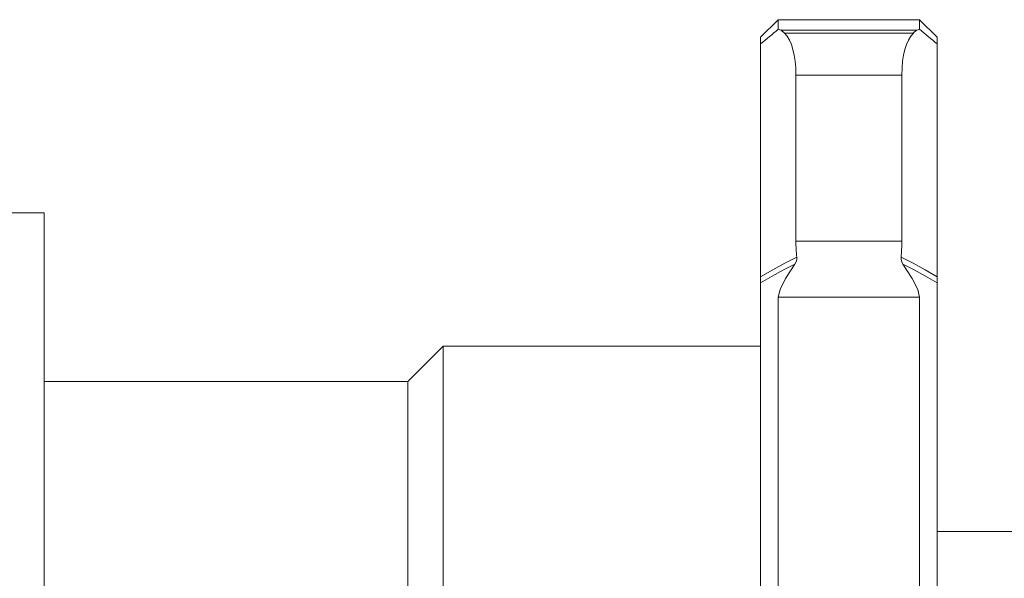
# Model space of a CAD drawing. Header units: millimetres. Extents: x 3925 to 5043, y -86 to 778.
# Tile 10 of 45: x 4133 to 4161, y 314 to 330. Entities that reach past the tile are written whole.
import ezdxf

# ---------------------------------------------------------------- set-up
doc = ezdxf.new("R2010")
doc.units = ezdxf.units.MM
doc.header["$LTSCALE"] = 46.255
doc.layers.add('T20C1_LENS_ODXF_CONTINUOUS_LINE', color=7, linetype='CONTINUOUS')

msp = doc.modelspace()

# ---------------------------------------------------------------- linework, layer by layer
at = {"layer": 'T20C1_LENS_ODXF_CONTINUOUS_LINE', "color": 7, "linetype": 'Continuous', "lineweight": 0}
for p, q in [((4154.217, 329.775), (4154.717, 330.275)), ((4154.717, 330.002), (4154.717, 330.275)), ((4158.717, 330.275), (4154.717, 330.275)), ((4158.717, 330.275), (4158.717, 330.002)), ((4159.217, 329.775), (4158.717, 330.275)), ((4154.798, 329.979), (4158.637, 329.979)), ((4154.891, 329.889), (4154.798, 329.979)), ((4158.543, 329.889), (4154.891, 329.889)), ((4158.637, 329.979), (4158.543, 329.889)), ((4154.217, 310.503), (4154.217, 329.775)), ((4159.217, 303.842), (4159.217, 329.775)), ((4155.217, 324.002), (4155.217, 328.706)), ((4155.217, 328.706), (4158.217, 328.706)), ((4158.217, 328.706), (4158.217, 324.002)), ((4124.917, 324.799), (4133.917, 324.799)), ((4133.917, 324.799), (4133.917, 297.104)), ((4158.217, 324.002), (4155.217, 324.002)), ((4154.543, 323.007), (4154.217, 322.819)), ((4154.717, 312.169), (4154.717, 322.41)), ((4154.717, 322.41), (4158.717, 322.41)), ((4158.717, 322.41), (4158.717, 305.329)), ((4144.217, 320.025), (4145.217, 321.025)), ((4145.217, 312.498), (4145.217, 321.025)), ((4154.217, 321.025), (4145.217, 321.025)), ((4144.217, 320.025), (4133.917, 320.025)), ((4144.217, 320.025), (4144.217, 312.399)), ((4221.617, 315.775), (4159.217, 315.775))]:
    msp.add_line(p, q, dxfattribs=at)
for points in [[(4154.217, 322.984), (4154.559, 323.183), (4154.9, 323.371), (4155.238, 323.546)], [(4155.19, 323.351), (4155.221, 323.41), (4155.238, 323.475), (4155.238, 323.546)], [(4158.197, 323.546), (4158.197, 323.475), (4158.214, 323.409), (4158.245, 323.351)], [(4158.197, 323.546), (4158.535, 323.371), (4158.875, 323.183), (4159.217, 322.984)], [(4155.19, 323.351), (4154.867, 323.185), (4154.543, 323.007)], [(4155.19, 323.351), (4154.925, 322.945), (4154.768, 322.629), (4154.717, 322.41)], [(4158.717, 322.41), (4158.667, 322.63), (4158.51, 322.945), (4158.245, 323.351)], [(4159.217, 322.819), (4158.892, 323.007), (4158.568, 323.185), (4158.245, 323.351)]]:
    msp.add_lwpolyline(points, dxfattribs=at)
for centre, major_axis, ratio, start_param, end_param in [((4149.998, 293.295), (16.29, 40.276), 0.381385, 0.602395, 0.625186), ((4138.803, 280.775), (16.294, 49.113), 0.379332, 0.015915, 0.020177), ((4153.717, 327.028), (0.987, 2.977), 0.379332, -0.852194, -0.180345), ((4159.717, 327.028), (-0.987, 2.977), 0.379332, 0.180345, 0.852194), ((4174.632, 280.775), (-16.294, 49.113), 0.379332, -0.020177, -0.015915), ((4163.437, 293.295), (-16.29, 40.276), 0.381385, -0.625186, -0.602395), ((4157.217, 326.238), (1.317, 3.969), 0.379332, -3.993787, -3.848844), ((4156.217, 326.238), (-1.317, 3.969), 0.379332, -2.434341, -2.289398)]:
    msp.add_ellipse(centre, major_axis=major_axis, ratio=ratio, start_param=start_param, end_param=end_param, dxfattribs=at)

doc.saveas('drawing.dxf')
